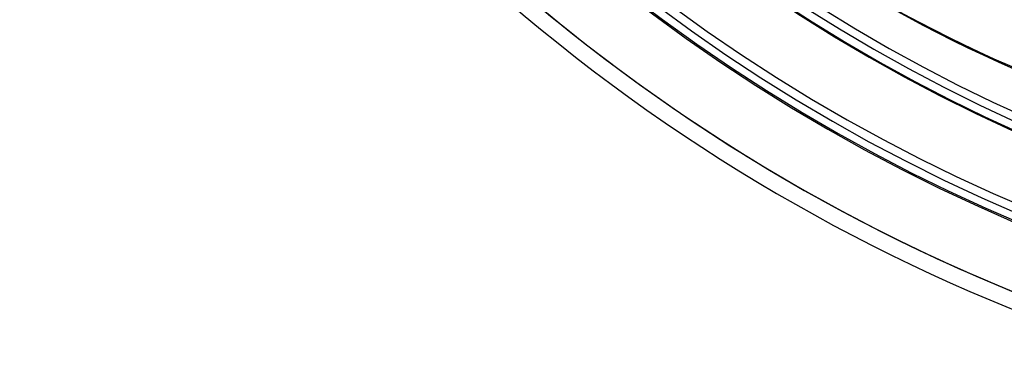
# Model space of a CAD drawing. Header units: millimetres. Extents: x -243 to 243, y -242 to 242.
# Tile 3 of 77: x -182 to -75, y -188 to -152. Entities that reach past the tile are written whole.
import ezdxf

# ---------------------------------------------------------------- set-up
doc = ezdxf.new("R2010")
doc.units = ezdxf.units.MM
doc.layers.add('MAIN-1', color=7, linetype='Continuous')

msp = doc.modelspace()

# ---------------------------------------------------------------- linework, layer by layer
at = {"layer": 'MAIN-1'}
for radius, start, end in [(180, 90, 270), (179, 90, 270), (189, 180, 0), (188, 180, 0), (180, 180, 270), (179, 180, 270), (164.14, 226.8748, 313.1252), (165.93, 226.8546, 313.1455), (178.1, 226.7278, 313.2723), (179.9, 226.6695, 313.3305), (187.06, 226.6451, 313.3549), (188.84, 226.59, 313.41), (196, 226.4524, 313.5476), (196, 226.5166, 313.4834), (196, 226.5699, 313.43), (197.79, 226.4725, 313.5275), (197.79, 226.4725, 313.5275), (197.79, 226.4725, 313.5275)]:
    msp.add_arc((0, 0), radius, start, end, dxfattribs=at)
for centre, major_axis, start_param, end_param in [((31.33, 43.62), (-134.04, -184.49), 0, 0.314159), ((31.8, 43.27), (134.04, 184.49), 3.141593, 3.455752)]:
    msp.add_ellipse(centre, major_axis=major_axis, ratio=0.809017, start_param=start_param, end_param=end_param, dxfattribs=at)

doc.saveas('drawing.dxf')
